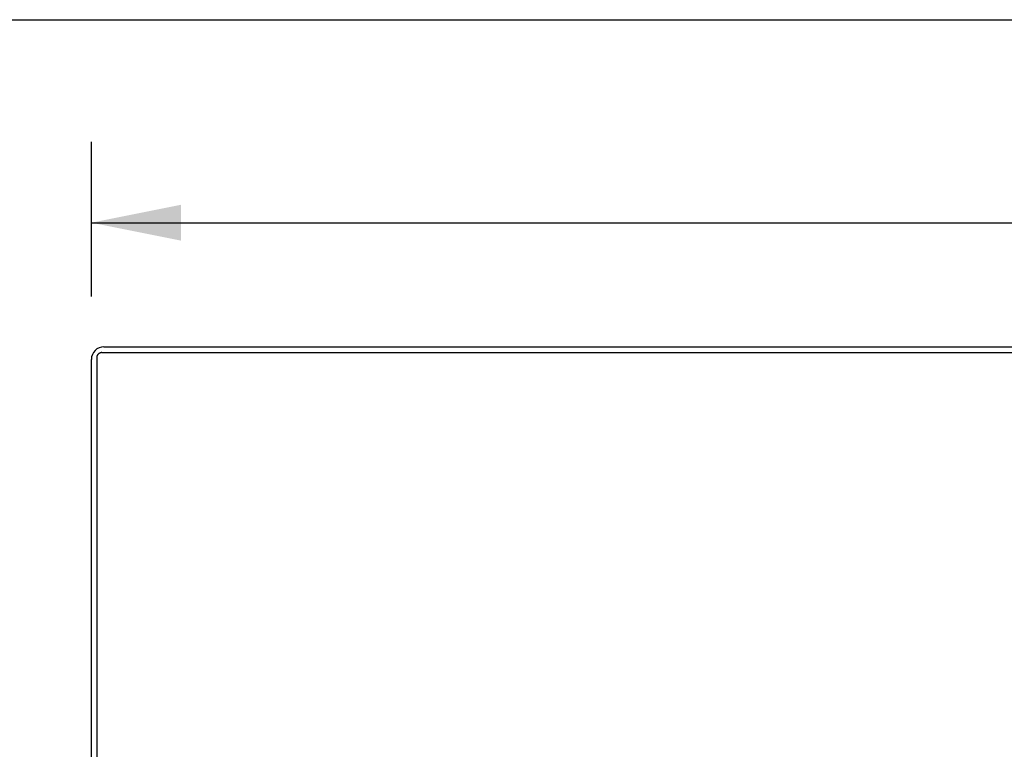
# Model space of a CAD drawing. Header units: inches. Extents: x 0 to 176, y 0 to 114.
# Tile 97 of 102: x 37 to 49, y 106 to 114. Entities that reach past the tile are written whole.
import ezdxf

# ---------------------------------------------------------------- set-up
doc = ezdxf.new("R2010")
doc.units = ezdxf.units.IN
doc.header["$LTSCALE"] = 9.696296
doc.header["$MEASUREMENT"] = 0
doc.layers.get('0').update_dxf_attribs({"linetype": 'CONTINUOUS'})
doc.layers.add('DIMENSIONS', color=7, linetype='CONTINUOUS')
doc.styles.get("Standard").update_dxf_attribs({"font": 'arial.ttf'})
doc.dimstyles.new('DIMSTYLE_1', dxfattribs={"dimtxt": 0.777778, "dimasz": 1.037037, "dimexe": 0.09, "dimexo": 0.07, "dimgap": 0.0375, "dimtad": 0, "dimtih": 1, "dimtoh": 1, "dimzin": 4, "dimdsep": 46, "dimtxsty": 'Standard', "dimblk": '_FILLED', "dimblk1": '_FILLED', "dimblk2": '_FILLED', "dimcen": 0.09, "dimazin": 1, "dimtfac": 1, "dimtdec": 3, "dimtofl": 0, "dimtmove": 0, "dimatfit": 3, "dimldrblk": '_FILLED', "dimfxl": 0, "dimtolj": 1, "dimtzin": 4, "dimarcsym": 0})

# ---------------------------------------------------------------- blocks, each defined once
blk = doc.blocks.new('_FILLED')
at = {"color": 0, "linetype": 'ByBlock'}
blk.add_solid([(0, 0), (-1, 0.2), (-1, -0.2)], dxfattribs=at)
blk = doc.blocks.new('*D6')
at = {"layer": 'DIMENSIONS', "color": 2, "linetype": 'Continuous'}
for p, q in [((38.126, 110.87), (38.126, 112.659)), ((74.126, 110.87), (74.126, 112.659)), ((38.126, 111.725), (54.378, 111.725)), ((74.126, 111.725), (57.874, 111.725))]:
    blk.add_line(p, q, dxfattribs=at)
at = {"layer": 'DIMENSIONS', "color": 2, "linetype": 'Continuous', "xscale": 1.037037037, "yscale": 1.037037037, "zscale": 1.037037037, "rotation": 180}
blk.add_blockref('_FILLED', (38.126, 111.725), dxfattribs=at)
at = {"layer": 'DIMENSIONS', "color": 2, "linetype": 'Continuous', "xscale": 1.037037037, "yscale": 1.037037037, "zscale": 1.037037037}
blk.add_blockref('_FILLED', (74.126, 111.725), dxfattribs=at)
at = {"layer": 'DIMENSIONS', "color": 2, "linetype": 'Continuous', "insert": (56.126, 112.114), "char_height": 0.7778, "width": 2.71789, "attachment_point": 2, "line_spacing_factor": 0.9}
blk.add_mtext('36.00', dxfattribs=at)

msp = doc.modelspace()

# ---------------------------------------------------------------- linework, layer by layer
at = {"color": 7, "linetype": 'Continuous'}
msp.add_line((0, 114.074), (176.296, 114.074), dxfattribs=at)
at = {"color": 3, "linetype": 'Continuous'}
for p, q in [((38.249, 110.222), (74.003, 110.222)), ((38.271, 110.289), (74.051, 110.289)), ((38.126, 98.434), (38.126, 110.144)), ((38.189, 110.164), (38.189, 98.41))]:
    msp.add_line(p, q, dxfattribs=at)
msp.add_lwpolyline([(38.249, 110.222), (38.244, 110.222), (38.24, 110.222), (38.236, 110.221), (38.232, 110.22), (38.228, 110.219), (38.224, 110.217), (38.22, 110.215), (38.216, 110.213), (38.213, 110.211), (38.209, 110.208), (38.206, 110.205), (38.203, 110.202), (38.201, 110.199), (38.198, 110.196), (38.196, 110.192), (38.194, 110.189), (38.193, 110.185), (38.191, 110.181), (38.19, 110.177), (38.189, 110.173), (38.189, 110.169), (38.189, 110.164)], dxfattribs=at)
msp.add_arc((38.271, 110.144), 0.145, 90, 180, dxfattribs=at)

# ---------------------------------------------------------------- dimensions: what is measured, and where the dimension line sits
at = {"layer": 'DIMENSIONS', "color": 2, "linetype": 'Continuous'}
dim = msp.add_linear_dim(base=(74.126, 111.725), p1=(38.126, 112.729), p2=(74.126, 112.729), dimstyle='DIMSTYLE_1', dxfattribs=at)
dim.commit()
dim.dimension.update_dxf_attribs({"geometry": '*D6', "text_midpoint": (56.124, 111.721), "dimtype": 160})

doc.saveas('drawing.dxf')
